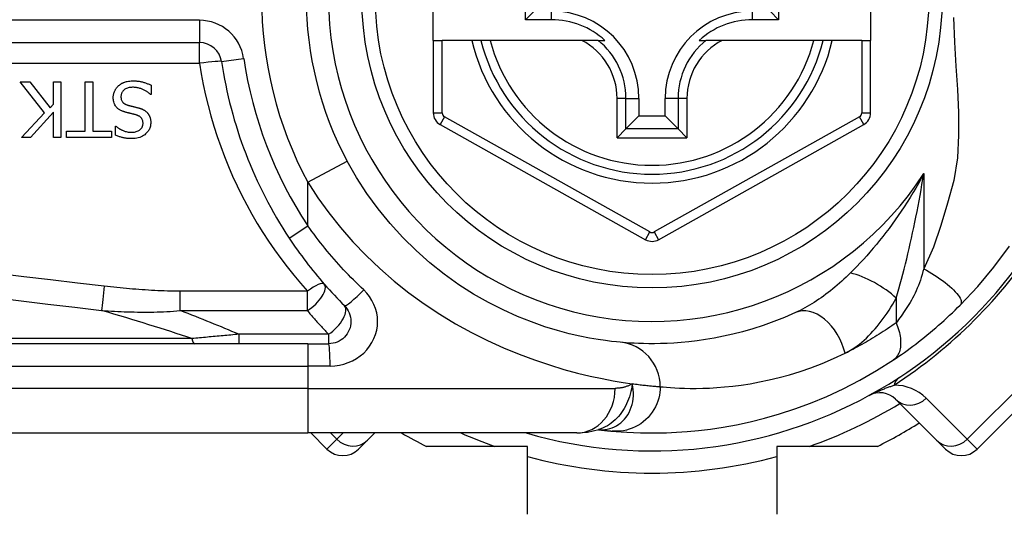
# Model space of a CAD drawing. Header units: inches. Extents: x 5 to 160, y 9 to 87.
# Tile 90 of 203: x 5.596 to 6.465, y 57.97 to 58.407. Entities that reach past the tile are written whole.
import ezdxf

# ---------------------------------------------------------------- set-up
doc = ezdxf.new("R2010")
doc.units = ezdxf.units.IN
doc.header["$MEASUREMENT"] = 0
doc.layers.add('Visible Edges(ANSI)', color=7, linetype='Continuous', lineweight=25)
doc.layers.add('Visible Tangent Edges(ANSI)', color=7, linetype='Continuous', lineweight=25)

msp = doc.modelspace()

# ---------------------------------------------------------------- linework, layer by layer
at = {"layer": 'Visible Edges(ANSI)'}
for p, q in [((5.96125, 58.38868), (5.96125, 58.46348)), ((6.34707, 58.46348), (6.34707, 58.38868)), ((6.04258, 58.40693), (6.04258, 58.44522)), ((6.26591, 58.44522), (6.26591, 58.40693)), ((6.04258, 58.40693), (6.05016, 58.41451)), ((6.26591, 58.40693), (6.25833, 58.41451)), ((6.06566, 58.40693), (6.04258, 58.40693)), ((6.26591, 58.40693), (6.24283, 58.40693)), ((5.96125, 58.38868), (5.96125, 58.32473)), ((5.96125, 58.38868), (5.96912, 58.38868)), ((5.9952, 58.38868), (5.96912, 58.38868)), ((6.0033, 58.38868), (5.9952, 58.38868)), ((6.01142, 58.38868), (6.0033, 58.38868)), ((6.0924, 58.38868), (6.01142, 58.38868)), ((6.10668, 58.38868), (6.0924, 58.38868)), ((6.10668, 58.38868), (6.11259, 58.38868)), ((6.1959, 58.38868), (6.20181, 58.38868)), ((6.21609, 58.38868), (6.20181, 58.38868)), ((6.29707, 58.38868), (6.21609, 58.38868)), ((6.30519, 58.38868), (6.29707, 58.38868)), ((6.31329, 58.38868), (6.30519, 58.38868)), ((6.3392, 58.38868), (6.31329, 58.38868)), ((6.3392, 58.38868), (6.34707, 58.38868)), ((6.34707, 58.32472), (6.34707, 58.38868)), ((5.10306, 58.38672), (5.75505, 58.38672)), ((5.61844, 58.3248), (5.59687, 58.35204)), ((5.59687, 58.35204), (5.60536, 58.35204)), ((5.60536, 58.35204), (5.62335, 58.32915)), ((5.62622, 58.35204), (5.63276, 58.35204)), ((5.62622, 58.33238), (5.62622, 58.35204)), ((5.63276, 58.35204), (5.63276, 58.30283)), ((5.65425, 58.30865), (5.65425, 58.35204)), ((5.65425, 58.35204), (5.66079, 58.35204)), ((5.66079, 58.35204), (5.66079, 58.30865)), ((5.7124, 58.34909), (5.7124, 58.34088)), ((5.7124, 58.34088), (5.71192, 58.34088)), ((6.14268, 58.33749), (6.14268, 58.32199)), ((6.16581, 58.32199), (6.16581, 58.33749)), ((5.62335, 58.32915), (5.62622, 58.33238)), ((5.59806, 58.30283), (5.61844, 58.3248)), ((5.62622, 58.32544), (5.60604, 58.30283)), ((5.62622, 58.30283), (5.62622, 58.32544)), ((6.13125, 58.31056), (6.14268, 58.32199)), ((6.14268, 58.32199), (6.16581, 58.32199)), ((6.17724, 58.31056), (6.16581, 58.32199)), ((5.68085, 58.30514), (5.68085, 58.31296)), ((5.68085, 58.31296), (5.68133, 58.31296)), ((5.96728, 58.31443), (6.14846, 58.21279)), ((6.13125, 58.31056), (6.12341, 58.30272)), ((6.16003, 58.21279), (6.34104, 58.31442)), ((6.18508, 58.30272), (6.17724, 58.31056)), ((5.60604, 58.30283), (5.59806, 58.30283)), ((5.63276, 58.30283), (5.62622, 58.30283)), ((5.63774, 58.30283), (5.63774, 58.30865)), ((5.63774, 58.30865), (5.65425, 58.30865)), ((5.6773, 58.30283), (5.63774, 58.30283)), ((5.66079, 58.30865), (5.6773, 58.30865)), ((5.6773, 58.30865), (5.6773, 58.30283)), ((6.44099, 58.02798), (6.55234, 58.13934)), ((5.85055, 58.12096), (5.20149, 58.12096)), ((5.85055, 58.12096), (5.86898, 58.12096)), ((6.36913, 58.072), (6.40533, 58.0358)), ((5.20149, 58.04222), (5.85055, 58.04222)), ((6.08781, 58.04222), (5.85055, 58.04222)), ((5.85327, 58.04222), (5.86751, 58.02798)), ((5.90316, 58.0358), (5.90958, 58.04222)), ((6.10694, 58.04514), (6.10699, 58.04514)), ((5.90316, 58.0358), (5.89534, 58.02798)), ((6.41315, 58.02798), (6.40533, 58.0358)), ((6.04425, 58.03041), (5.9552, 58.03041)), ((6.04425, 57.97045), (6.04425, 58.03041)), ((6.26425, 58.03041), (6.26425, 57.97045)), ((6.35329, 58.03041), (6.26425, 58.03041))]:
    msp.add_line(p, q, dxfattribs=at)
at = {"layer": 'Visible Edges(ANSI)', "flags": 128}
for points in [[(5.68341, 58.34845), (5.68371, 58.34872), (5.68401, 58.34898), (5.68432, 58.34923), (5.68463, 58.34948), (5.68495, 58.34971), (5.68528, 58.34994), (5.68561, 58.35016), (5.68594, 58.35037), (5.68628, 58.35057), (5.68662, 58.35077), (5.68697, 58.35096), (5.68733, 58.35114), (5.68769, 58.35131), (5.68805, 58.35148), (5.68842, 58.35163), (5.68879, 58.35178), (5.68924, 58.35194), (5.68981, 58.35213), (5.69051, 58.35232), (5.69135, 58.3525), (5.69233, 58.35266), (5.69347, 58.3528), (5.69477, 58.35289), (5.69625, 58.35292)], [(5.69625, 58.35292), (5.69694, 58.35291), (5.69764, 58.3529), (5.69834, 58.35287), (5.69905, 58.35284), (5.69976, 58.35279), (5.70047, 58.35272), (5.70118, 58.35264), (5.70189, 58.35255), (5.70259, 58.35244), (5.70329, 58.35231), (5.70397, 58.35216), (5.70465, 58.35199), (5.70532, 58.35181), (5.70598, 58.35161), (5.70664, 58.3514), (5.70729, 58.35118), (5.70794, 58.35095), (5.70859, 58.35071), (5.70924, 58.35047), (5.70988, 58.35021), (5.71052, 58.34995), (5.71115, 58.34967), (5.71178, 58.34939), (5.7124, 58.34909)], [(5.67894, 58.338), (5.67895, 58.3385), (5.67897, 58.33898), (5.67901, 58.33947), (5.67907, 58.33995), (5.67915, 58.34043), (5.67924, 58.3409), (5.67934, 58.34137), (5.67947, 58.34184), (5.6796, 58.34231), (5.67976, 58.34277), (5.67992, 58.34323), (5.68011, 58.34369), (5.6803, 58.34414), (5.68051, 58.34458), (5.68074, 58.34501), (5.68098, 58.34543), (5.68123, 58.34584), (5.6815, 58.34625), (5.68178, 58.34665), (5.68208, 58.34703), (5.68239, 58.3474), (5.68272, 58.34777), (5.68305, 58.34812), (5.68341, 58.34845)], [(5.69673, 58.34726), (5.69583, 58.34724), (5.69493, 58.34719), (5.69403, 58.3471), (5.69313, 58.34696), (5.69225, 58.34677), (5.69139, 58.34652), (5.69059, 58.34622), (5.68989, 58.34589), (5.68929, 58.34555), (5.68878, 58.34519), (5.68834, 58.34485), (5.68796, 58.3445), (5.68762, 58.34414), (5.68729, 58.34375), (5.687, 58.34335), (5.68673, 58.34293), (5.6865, 58.34248), (5.68629, 58.34201), (5.68612, 58.34154), (5.68599, 58.34105), (5.68588, 58.34056), (5.68581, 58.34005), (5.68577, 58.33955), (5.68576, 58.33904)], [(5.71192, 58.34088), (5.71145, 58.34131), (5.71097, 58.34172), (5.71048, 58.34213), (5.70998, 58.34252), (5.70947, 58.34289), (5.70895, 58.34325), (5.70843, 58.3436), (5.70789, 58.34393), (5.70735, 58.34425), (5.70679, 58.34455), (5.70623, 58.34484), (5.70566, 58.34512), (5.70508, 58.34538), (5.70448, 58.34563), (5.70386, 58.34587), (5.7032, 58.34611), (5.7025, 58.34634), (5.70176, 58.34655), (5.70099, 58.34675), (5.70019, 58.34692), (5.69936, 58.34706), (5.69851, 58.34717), (5.69763, 58.34723), (5.69673, 58.34726)], [(5.68871, 58.3256), (5.68818, 58.32577), (5.68766, 58.32595), (5.68714, 58.32615), (5.68663, 58.32636), (5.68612, 58.32658), (5.68562, 58.32682), (5.68512, 58.32708), (5.68464, 58.32735), (5.68417, 58.32765), (5.68372, 58.32796), (5.68328, 58.32829), (5.68282, 58.32866), (5.68234, 58.3291), (5.68184, 58.32962), (5.68134, 58.33023), (5.68085, 58.33092), (5.68038, 58.33171), (5.67998, 58.33255), (5.67965, 58.33341), (5.67938, 58.33431), (5.67918, 58.33522), (5.67904, 58.33614), (5.67896, 58.33707), (5.67894, 58.338)], [(5.68576, 58.33904), (5.68578, 58.33842), (5.68583, 58.33781), (5.68592, 58.3372), (5.68606, 58.3366), (5.68624, 58.33601), (5.68648, 58.33545), (5.68673, 58.33496), (5.687, 58.33454), (5.68728, 58.33418), (5.68754, 58.33388), (5.68779, 58.33363), (5.68805, 58.33339), (5.68833, 58.33317), (5.68861, 58.33296), (5.6889, 58.33277), (5.6892, 58.33259), (5.68951, 58.33242), (5.68983, 58.33226), (5.69015, 58.33211), (5.69048, 58.33197), (5.69081, 58.33184), (5.69115, 58.33172), (5.69148, 58.33161), (5.69182, 58.3315)], [(5.69182, 58.3315), (5.69219, 58.3314), (5.69254, 58.33131), (5.69287, 58.33122), (5.69318, 58.33113), (5.69348, 58.33105), (5.69377, 58.33098), (5.69405, 58.33091), (5.69433, 58.33084), (5.69461, 58.33077), (5.69489, 58.3307), (5.69518, 58.33063), (5.69547, 58.33056), (5.69578, 58.33049), (5.69609, 58.33041), (5.69643, 58.33033), (5.69679, 58.33024), (5.69717, 58.33015), (5.69757, 58.33005), (5.69801, 58.32995), (5.69847, 58.32983), (5.69897, 58.32971), (5.69951, 58.32957), (5.70009, 58.32943), (5.70071, 58.32927)], [(5.70071, 58.32927), (5.701, 58.32919), (5.70129, 58.32911), (5.70158, 58.32903), (5.70186, 58.32894), (5.70215, 58.32885), (5.70243, 58.32875), (5.70272, 58.32866), (5.703, 58.32856), (5.70328, 58.32845), (5.70356, 58.32834), (5.70384, 58.32823), (5.70412, 58.32812), (5.70439, 58.328), (5.70466, 58.32787), (5.70493, 58.32775), (5.7052, 58.32762), (5.70548, 58.32747), (5.70583, 58.32728), (5.70624, 58.32704), (5.7067, 58.32675), (5.7072, 58.32639), (5.70773, 58.32597), (5.70828, 58.32548), (5.70885, 58.32492)], [(5.6988, 58.32301), (5.69834, 58.32313), (5.69789, 58.32325), (5.69744, 58.32337), (5.69699, 58.32348), (5.69655, 58.32359), (5.6961, 58.3237), (5.69566, 58.32381), (5.69523, 58.32392), (5.6948, 58.32402), (5.69437, 58.32413), (5.69394, 58.32423), (5.69352, 58.32433), (5.6931, 58.32444), (5.69268, 58.32454), (5.69227, 58.32464), (5.69186, 58.32474), (5.69145, 58.32485), (5.69105, 58.32495), (5.69065, 58.32506), (5.69026, 58.32516), (5.68986, 58.32527), (5.68948, 58.32538), (5.68909, 58.32549), (5.68871, 58.3256)], [(5.70522, 58.31535), (5.70521, 58.31595), (5.70516, 58.31654), (5.70507, 58.31713), (5.70494, 58.31771), (5.70476, 58.31828), (5.70454, 58.31883), (5.70429, 58.31931), (5.70402, 58.31974), (5.70375, 58.3201), (5.70347, 58.32042), (5.70319, 58.3207), (5.70291, 58.32096), (5.70262, 58.32121), (5.70231, 58.32143), (5.70199, 58.32165), (5.70166, 58.32185), (5.70133, 58.32204), (5.70098, 58.32221), (5.70063, 58.32237), (5.70027, 58.32252), (5.69991, 58.32266), (5.69954, 58.32279), (5.69917, 58.3229), (5.6988, 58.32301)], [(5.70885, 58.32492), (5.70905, 58.3247), (5.70925, 58.32447), (5.70943, 58.32424), (5.70961, 58.32401), (5.70979, 58.32377), (5.70996, 58.32352), (5.71012, 58.32328), (5.71027, 58.32302), (5.71042, 58.32277), (5.71056, 58.32251), (5.7107, 58.32225), (5.71083, 58.32198), (5.71095, 58.32171), (5.71107, 58.32143), (5.71118, 58.32116), (5.71129, 58.32085), (5.71142, 58.32048), (5.71155, 58.32005), (5.71167, 58.31955), (5.71179, 58.31899), (5.71189, 58.31836), (5.71197, 58.31766), (5.71202, 58.31688), (5.71204, 58.31603)], [(5.68133, 58.31296), (5.68169, 58.31264), (5.68207, 58.31233), (5.68245, 58.31203), (5.68284, 58.31174), (5.68324, 58.31145), (5.68364, 58.31118), (5.68405, 58.31092), (5.68447, 58.31067), (5.6849, 58.31042), (5.68532, 58.31019), (5.68576, 58.30996), (5.68619, 58.30975), (5.68663, 58.30954), (5.68708, 58.30933), (5.68757, 58.30912), (5.68815, 58.30888), (5.68882, 58.30864), (5.68958, 58.3084), (5.69041, 58.30817), (5.69132, 58.30797), (5.69224, 58.30782), (5.69317, 58.3077), (5.69411, 58.30764), (5.69505, 58.30762)], [(5.69505, 58.30762), (5.6959, 58.30763), (5.69676, 58.3077), (5.69761, 58.3078), (5.69844, 58.30796), (5.69927, 58.30818), (5.70007, 58.30845), (5.70082, 58.30878), (5.70148, 58.30913), (5.70204, 58.30948), (5.70253, 58.30984), (5.70293, 58.31018), (5.70327, 58.3105), (5.70358, 58.31083), (5.70386, 58.31117), (5.70412, 58.31153), (5.70435, 58.31191), (5.70456, 58.3123), (5.70474, 58.31271), (5.70489, 58.31314), (5.70501, 58.31357), (5.70511, 58.31401), (5.70517, 58.31445), (5.70521, 58.3149), (5.70522, 58.31535)], [(5.71204, 58.31603), (5.71202, 58.31523), (5.71195, 58.31443), (5.71184, 58.31364), (5.71168, 58.31287), (5.71148, 58.3121), (5.71122, 58.31134), (5.71091, 58.3106), (5.71055, 58.30988), (5.71015, 58.30919), (5.7097, 58.30853), (5.70922, 58.3079), (5.7087, 58.30729), (5.70813, 58.3067), (5.70747, 58.30608), (5.70668, 58.30543), (5.70578, 58.30478), (5.70474, 58.30415), (5.70356, 58.30355), (5.70228, 58.30304), (5.70097, 58.30263), (5.69962, 58.30232), (5.69825, 58.30211), (5.69687, 58.30199), (5.69549, 58.30195)], [(5.69549, 58.30195), (5.69492, 58.30196), (5.69435, 58.30197), (5.69379, 58.30199), (5.69322, 58.30202), (5.69265, 58.30205), (5.69209, 58.3021), (5.69152, 58.30215), (5.69096, 58.30221), (5.69039, 58.30228), (5.68983, 58.30237), (5.68927, 58.30246), (5.68871, 58.30256), (5.68816, 58.30267), (5.6876, 58.30279), (5.68703, 58.30292), (5.68642, 58.30307), (5.6858, 58.30325), (5.68514, 58.30344), (5.68447, 58.30366), (5.68377, 58.3039), (5.68306, 58.30417), (5.68234, 58.30446), (5.6816, 58.30479), (5.68085, 58.30514)], [(6.12622, 58.12225), (6.12299, 58.12256), (6.11862, 58.12304), (6.11315, 58.12374), (6.10661, 58.1247), (6.09905, 58.12598), (6.09053, 58.12768), (6.08108, 58.12986), (6.07077, 58.1326), (6.05964, 58.13603), (6.04785, 58.14019), (6.03553, 58.14512), (6.02281, 58.15085), (6.00984, 58.1574), (5.99676, 58.1648), (5.98369, 58.17309), (5.9708, 58.18228), (5.95822, 58.19233), (5.94603, 58.2032), (5.93432, 58.21481), (5.92314, 58.22711), (5.91258, 58.24004), (5.90269, 58.25355), (5.89356, 58.26757), (5.88526, 58.28205)], [(5.83414, 58.21423), (5.83592, 58.21156), (5.83773, 58.2089), (5.83957, 58.20625), (5.84142, 58.20362), (5.8433, 58.201), (5.8452, 58.1984), (5.84712, 58.19581), (5.84907, 58.19324), (5.85103, 58.19069), (5.85302, 58.18815), (5.85503, 58.18563), (5.85706, 58.18313), (5.8591, 58.18064), (5.86117, 58.17817), (5.86326, 58.17573), (5.86537, 58.1733), (5.8675, 58.17088), (5.86965, 58.16849), (5.87181, 58.16612), (5.87399, 58.16377), (5.87619, 58.16144), (5.87841, 58.15913), (5.88065, 58.15684), (5.8829, 58.15457)], [(6.42614, 58.15511), (6.44161, 58.17156), (6.45582, 58.18853), (6.46951, 58.20709)], [(5.8829, 58.15457), (5.88418, 58.15314), (5.88532, 58.1516), (5.88631, 58.14994), (5.88713, 58.14819), (5.88779, 58.14638), (5.88826, 58.1445), (5.88856, 58.14259), (5.88867, 58.14066), (5.88857, 58.13873), (5.88828, 58.13682), (5.88781, 58.13494), (5.88715, 58.13311), (5.88632, 58.13136), (5.88533, 58.1297), (5.88418, 58.12815), (5.88289, 58.12672), (5.88147, 58.12543), (5.87992, 58.12428), (5.87827, 58.12329), (5.87653, 58.12246), (5.87471, 58.12181), (5.87283, 58.12134), (5.87091, 58.12105), (5.86898, 58.12096)], [(6.36718, 58.1067), (6.36955, 58.10828), (6.37195, 58.10992), (6.37438, 58.11161), (6.37684, 58.11335), (6.37932, 58.11513), (6.38182, 58.11695), (6.38434, 58.11882), (6.38686, 58.12073), (6.3894, 58.12268), (6.39195, 58.12467), (6.3945, 58.1267), (6.39705, 58.12877), (6.39958, 58.13085), (6.4021, 58.13297), (6.4046, 58.1351), (6.40709, 58.13726), (6.40955, 58.13943), (6.41199, 58.14162), (6.41441, 58.14384), (6.41681, 58.14606), (6.41918, 58.14831), (6.42153, 58.15056), (6.42385, 58.15283), (6.42614, 58.15511)], [(6.28071, 58.1484), (6.27106, 58.14421), (6.26155, 58.14045), (6.25222, 58.13712), (6.24309, 58.13418), (6.23419, 58.13162), (6.22555, 58.12941), (6.21719, 58.12752), (6.20913, 58.12594), (6.20139, 58.12462), (6.19396, 58.12355), (6.18685, 58.1227), (6.18007, 58.12204), (6.17362, 58.12157), (6.16752, 58.12124), (6.16176, 58.12105), (6.15636, 58.12097), (6.15131, 58.12097), (6.14663, 58.12104), (6.1423, 58.12118), (6.13834, 58.12136), (6.13475, 58.12157), (6.13153, 58.1218), (6.12869, 58.12203), (6.12622, 58.12225)], [(6.11899, 58.04384), (6.12271, 58.04352), (6.12709, 58.04318), (6.13212, 58.04286), (6.1378, 58.04257), (6.14413, 58.04235), (6.15109, 58.04223), (6.15869, 58.04224), (6.1669, 58.04243), (6.17573, 58.04282), (6.18517, 58.04347), (6.19519, 58.04441), (6.20579, 58.0457), (6.21695, 58.04737), (6.22864, 58.0495), (6.24085, 58.05212), (6.25355, 58.05529), (6.2667, 58.05906), (6.28025, 58.06349), (6.29418, 58.06863), (6.30843, 58.07455), (6.32292, 58.08126), (6.3376, 58.08884), (6.35237, 58.0973), (6.36718, 58.1067)], [(6.08781, 58.04222), (6.09736, 58.04292), (6.10724, 58.04524)], [(6.10699, 58.04514), (6.10765, 58.04506), (6.10829, 58.04498), (6.10892, 58.0449), (6.10954, 58.04483), (6.11014, 58.04476), (6.11073, 58.04469), (6.11131, 58.04463), (6.11187, 58.04457), (6.11242, 58.0445), (6.11295, 58.04445), (6.11347, 58.04439), (6.11398, 58.04434), (6.11448, 58.04428), (6.11496, 58.04424), (6.11542, 58.04419), (6.11587, 58.04414), (6.11631, 58.0441), (6.11674, 58.04406), (6.11715, 58.04402), (6.11754, 58.04398), (6.11793, 58.04394), (6.1183, 58.04391), (6.11865, 58.04387), (6.11899, 58.04384)]]:
    msp.add_lwpolyline(points, dxfattribs=at)
at = {"layer": 'Visible Edges(ANSI)'}
msp.add_circle((6.15425, 58.42608), 0.25591, dxfattribs=at)
for centre, radius, start, end in [((6.15425, 58.42608), 0.625, 244.87043, 115.12957), ((6.15425, 58.42608), 0.30512, 151.83282, 208.16718), ((6.06566, 58.33749), 0.07702, 0, 90), ((6.24283, 58.33749), 0.07702, 90, 180), ((6.06566, 58.33749), 0.06944, 47.48259, 90), ((6.24283, 58.33749), 0.06944, 90, 132.51741), ((6.15425, 58.42608), 0.15551, 193.91643, 346.08357), ((5.75505, 58.36703), 0.01969, 8.41327, 90), ((6.15425, 58.42608), 0.38386, 188.41327, 213.49631), ((5.97306, 58.32473), 0.01181, 180, 240.70877), ((6.33526, 58.32472), 0.01181, 299.31319, 0), ((6.15425, 58.42608), 0.39961, 253.8612, 343.64823), ((6.15424, 58.22309), 0.01181, 240.70877, 299.31319), ((6.35521, 58.05808), 0.01969, 45, 118.6389), ((6.15425, 58.42608), 0.44291, 296.70485, 302.16041), ((6.15425, 58.42608), 0.44291, 240.07357, 243.29515), ((5.88143, 58.0419), 0.01969, 225, 315), ((6.42707, 58.0419), 0.01969, 225, 315)]:
    msp.add_arc(centre, radius, start, end, dxfattribs=at)
at = {"layer": 'Visible Tangent Edges(ANSI)'}
for p, q in [((6.06566, 58.40693), (6.06566, 58.41451)), ((6.24283, 58.40693), (6.24283, 58.41451)), ((5.75505, 58.4064), (5.10306, 58.4064)), ((5.75505, 58.4064), (5.75505, 58.38672)), ((5.96912, 58.32473), (5.96912, 58.38868)), ((6.3392, 58.38868), (6.3392, 58.32472)), ((5.75505, 58.36842), (5.75505, 58.38672)), ((5.77452, 58.36991), (5.79399, 58.37279)), ((5.10306, 58.36842), (5.75505, 58.36842)), ((6.12341, 58.30272), (6.12341, 58.33749)), ((6.13125, 58.33749), (6.12341, 58.33749)), ((6.13125, 58.31056), (6.13125, 58.33749)), ((6.13125, 58.33749), (6.14268, 58.33749)), ((6.17724, 58.33749), (6.16581, 58.33749)), ((6.18508, 58.33749), (6.17724, 58.33749)), ((6.17724, 58.33749), (6.17724, 58.31056)), ((6.18508, 58.33749), (6.18508, 58.30272)), ((5.96125, 58.32473), (5.96912, 58.32473)), ((5.97113, 58.32129), (5.96728, 58.31443)), ((6.15232, 58.21965), (5.97113, 58.32129)), ((6.33719, 58.32129), (6.15617, 58.21965)), ((6.34104, 58.31442), (6.33719, 58.32129)), ((6.3392, 58.32472), (6.34707, 58.32472)), ((6.17724, 58.31056), (6.13125, 58.31056)), ((6.12341, 58.30272), (6.18508, 58.30272)), ((5.85055, 58.26346), (5.88526, 58.28205)), ((6.39395, 58.27112), (6.39395, 58.18718)), ((5.85055, 58.2251), (5.85055, 58.26346)), ((5.83414, 58.21423), (5.85055, 58.2251)), ((6.14846, 58.21279), (6.15232, 58.21965)), ((6.15617, 58.21965), (6.16003, 58.21279)), ((5.85021, 58.16729), (5.73801, 58.16729)), ((5.73801, 58.15019), (5.73801, 58.16729)), ((5.85021, 58.15019), (5.85021, 58.16729)), ((6.36965, 58.16112), (6.36965, 58.13945)), ((5.73801, 58.15019), (5.85021, 58.15019)), ((6.54366, 58.14802), (6.4323, 58.03666)), ((5.78963, 58.1293), (5.78963, 58.12096)), ((5.86898, 58.1293), (5.78963, 58.1293)), ((5.86898, 58.1293), (5.86898, 58.12096)), ((5.7483, 58.12555), (5.19917, 58.12555)), ((5.85055, 58.12096), (5.85055, 58.10127)), ((5.20149, 58.10127), (5.85055, 58.10127)), ((5.87021, 58.10127), (5.85055, 58.10127)), ((5.85055, 58.10127), (5.85055, 58.08159)), ((5.85055, 58.08159), (5.20149, 58.08159)), ((5.85055, 58.08159), (6.12171, 58.08159)), ((5.85055, 58.08159), (5.85055, 58.04222)), ((6.4323, 58.03666), (6.3961, 58.07287)), ((5.87619, 58.03666), (5.87063, 58.04222)), ((5.88174, 58.04222), (5.87619, 58.03666)), ((5.86751, 58.02798), (5.87619, 58.03666)), ((6.4323, 58.03666), (6.44099, 58.02798))]:
    msp.add_line(p, q, dxfattribs=at)
at = {"layer": 'Visible Tangent Edges(ANSI)', "flags": 128}
for points in [[(6.42027, 58.40887), (6.42116, 58.38718), (6.42236, 58.36596), (6.42359, 58.34529), (6.42453, 58.32503), (6.42474, 58.30505), (6.42366, 58.28514), (6.42056, 58.26502), (6.41497, 58.24498), (6.40903, 58.22535), (6.40259, 58.20611), (6.39395, 58.18718)], [(5.75505, 58.36842), (5.75659, 58.35903), (5.75836, 58.34969), (5.76036, 58.3404), (5.76259, 58.33117), (5.76504, 58.32201), (5.76771, 58.31292), (5.7706, 58.30391), (5.77371, 58.29498), (5.77703, 58.28614), (5.78055, 58.2774), (5.78429, 58.26875), (5.78823, 58.26021), (5.79237, 58.25178), (5.79671, 58.24347), (5.80124, 58.23527), (5.80596, 58.22719), (5.81087, 58.21923), (5.81597, 58.2114), (5.82124, 58.2037), (5.82669, 58.19614), (5.83232, 58.18871), (5.83812, 58.18142), (5.84408, 58.17428), (5.85021, 58.16729)], [(6.39395, 58.27112), (6.39164, 58.26678), (6.38927, 58.2625), (6.38686, 58.25827), (6.38441, 58.2541), (6.38191, 58.24998), (6.37937, 58.24592), (6.37679, 58.24192), (6.37417, 58.23797), (6.37152, 58.23409), (6.36884, 58.23027), (6.36613, 58.22651), (6.3634, 58.22281), (6.36064, 58.21917), (6.35785, 58.2156), (6.35505, 58.21208), (6.35221, 58.20863), (6.34936, 58.20523), (6.3465, 58.2019), (6.34362, 58.19864), (6.34074, 58.19544), (6.33786, 58.19232), (6.33498, 58.18927), (6.33211, 58.1863), (6.32926, 58.18342)], [(6.36965, 58.16112), (6.37084, 58.16525), (6.37203, 58.16946), (6.3732, 58.17373), (6.37437, 58.17807), (6.37552, 58.18245), (6.37666, 58.18688), (6.37779, 58.19135), (6.3789, 58.19586), (6.37999, 58.20039), (6.38106, 58.20495), (6.38211, 58.20953), (6.38314, 58.21413), (6.38415, 58.21876), (6.38514, 58.22342), (6.38612, 58.22811), (6.38707, 58.23281), (6.38801, 58.23754), (6.38892, 58.24229), (6.38982, 58.24706), (6.39069, 58.25184), (6.39154, 58.25664), (6.39237, 58.26145), (6.39317, 58.26628), (6.39395, 58.27112)], [(5.85055, 58.26346), (5.85944, 58.24976), (5.86907, 58.23641), (5.87942, 58.22345), (5.8904, 58.21093), (5.90199, 58.19887), (5.91411, 58.18732), (5.92671, 58.17631), (5.93975, 58.16589), (5.95317, 58.15609), (5.96691, 58.14695), (5.98089, 58.13851), (5.995, 58.13078), (6.00912, 58.12375), (6.02316, 58.1174), (6.037, 58.11171), (6.05055, 58.10665), (6.06369, 58.10222), (6.07633, 58.09838), (6.08835, 58.09513), (6.09966, 58.09242), (6.1102, 58.09019), (6.11992, 58.08836), (6.12879, 58.08689), (6.13678, 58.08573)], [(5.8999, 58.16849), (5.89762, 58.17064), (5.89536, 58.17282), (5.89311, 58.17501), (5.89089, 58.17722), (5.88868, 58.17945), (5.88649, 58.1817), (5.88431, 58.18397), (5.88216, 58.18626), (5.88003, 58.18856), (5.87791, 58.19089), (5.87582, 58.19323), (5.87375, 58.19559), (5.87169, 58.19796), (5.86966, 58.20035), (5.86765, 58.20276), (5.86566, 58.20518), (5.86369, 58.20762), (5.86175, 58.21008), (5.85982, 58.21254), (5.85792, 58.21503), (5.85605, 58.21752), (5.85419, 58.22004), (5.85236, 58.22256), (5.85055, 58.2251)], [(5.67103, 58.17179), (5.64735, 58.17456), (5.62369, 58.17733), (5.60002, 58.18011), (5.57635, 58.1829)], [(6.32926, 58.18342), (6.32735, 58.18154), (6.32543, 58.1797), (6.3235, 58.17788), (6.32154, 58.17609), (6.31957, 58.17434), (6.31759, 58.17262), (6.3156, 58.17094), (6.3136, 58.16929), (6.31158, 58.16768), (6.30956, 58.16611), (6.30754, 58.16457), (6.3055, 58.16308), (6.30346, 58.16162), (6.30141, 58.1602), (6.29934, 58.15882), (6.29728, 58.15748), (6.2952, 58.15618), (6.29312, 58.15493), (6.29105, 58.15372), (6.28897, 58.15255), (6.28689, 58.15144), (6.28483, 58.15037), (6.28276, 58.14936), (6.28071, 58.1484)], [(6.39395, 58.18718), (6.39327, 58.18461), (6.39254, 58.18206), (6.39177, 58.17955), (6.39096, 58.17707), (6.3901, 58.17465), (6.38921, 58.17227), (6.38827, 58.16994), (6.38729, 58.16768), (6.38628, 58.16548), (6.38523, 58.16334), (6.38415, 58.16129), (6.38304, 58.15931), (6.38191, 58.15741), (6.38076, 58.15559), (6.37962, 58.1538), (6.37848, 58.15205), (6.37734, 58.15034), (6.37622, 58.14866), (6.37509, 58.14702), (6.37398, 58.14542), (6.37288, 58.14386), (6.37178, 58.14235), (6.37071, 58.14088), (6.36965, 58.13945)], [(6.39395, 58.18718), (6.39632, 58.18586), (6.39871, 58.18446), (6.40111, 58.183), (6.40352, 58.18148), (6.4059, 58.17991), (6.40824, 58.1783), (6.41051, 58.17666), (6.41271, 58.175), (6.41481, 58.17333), (6.41678, 58.17167), (6.41861, 58.17002), (6.42029, 58.16841), (6.4218, 58.16685), (6.42313, 58.16534), (6.42427, 58.1639), (6.42522, 58.16253), (6.42597, 58.16126), (6.42653, 58.16008), (6.42689, 58.15899), (6.42707, 58.15801), (6.42707, 58.15713), (6.42691, 58.15636), (6.42659, 58.15568), (6.42614, 58.15511)], [(5.73801, 58.16729), (5.73521, 58.1673), (5.73241, 58.16733), (5.72961, 58.16738), (5.72681, 58.16745), (5.72401, 58.16754), (5.72121, 58.16764), (5.71842, 58.16776), (5.71562, 58.1679), (5.71282, 58.16805), (5.71003, 58.16822), (5.70724, 58.1684), (5.70444, 58.1686), (5.70165, 58.1688), (5.69886, 58.16902), (5.69607, 58.16925), (5.69329, 58.16949), (5.6905, 58.16975), (5.68771, 58.17001), (5.68493, 58.17028), (5.68215, 58.17057), (5.67936, 58.17086), (5.67658, 58.17116), (5.6738, 58.17147), (5.67103, 58.17179)], [(5.57403, 58.16168), (5.59769, 58.15882), (5.62136, 58.15596), (5.64503, 58.15311), (5.6687, 58.15027)], [(5.87021, 58.10127), (5.87433, 58.10147), (5.87842, 58.10203), (5.88242, 58.10298), (5.8863, 58.10428), (5.89002, 58.10594), (5.89355, 58.10792), (5.89685, 58.11021), (5.89989, 58.11279), (5.90264, 58.11565), (5.90508, 58.11876), (5.90719, 58.12208), (5.90896, 58.12558), (5.91037, 58.12923), (5.91139, 58.13299), (5.912, 58.13681), (5.9122, 58.14068), (5.91198, 58.14454), (5.91135, 58.14836), (5.91032, 58.15211), (5.90893, 58.15574), (5.90717, 58.15924), (5.90507, 58.16255), (5.90264, 58.16564), (5.8999, 58.16849)], [(6.32449, 58.11257), (6.32665, 58.11368), (6.32879, 58.11489), (6.33092, 58.11621), (6.33304, 58.11762), (6.33514, 58.11913), (6.33721, 58.12072), (6.33927, 58.12241), (6.3413, 58.12417), (6.34331, 58.12601), (6.34528, 58.12792), (6.34723, 58.1299), (6.34915, 58.13194), (6.35103, 58.13406), (6.35289, 58.13624), (6.35472, 58.13848), (6.35651, 58.14078), (6.35828, 58.14314), (6.36001, 58.14556), (6.36171, 58.14803), (6.36338, 58.15056), (6.365, 58.15313), (6.36659, 58.15575), (6.36814, 58.15841), (6.36965, 58.16112)], [(5.6687, 58.15027), (5.67155, 58.15008), (5.6744, 58.14991), (5.67726, 58.14974), (5.68011, 58.14959), (5.68298, 58.14945), (5.68584, 58.14933), (5.68871, 58.14922), (5.69158, 58.14912), (5.69445, 58.14904), (5.69733, 58.14898), (5.70021, 58.14893), (5.7031, 58.14891), (5.70598, 58.14889), (5.70888, 58.1489), (5.71177, 58.14893), (5.71467, 58.14897), (5.71758, 58.14904), (5.72048, 58.14913), (5.72339, 58.14924), (5.72631, 58.14938), (5.72923, 58.14954), (5.73215, 58.14973), (5.73508, 58.14994), (5.73801, 58.15019)], [(5.85021, 58.15019), (5.85097, 58.14928), (5.85173, 58.14839), (5.85249, 58.14749), (5.85326, 58.1466), (5.85403, 58.1457), (5.8548, 58.14482), (5.85557, 58.14393), (5.85634, 58.14305), (5.85712, 58.14217), (5.85789, 58.14129), (5.85867, 58.14042), (5.85945, 58.13955), (5.86024, 58.13868), (5.86102, 58.13781), (5.86181, 58.13695), (5.8626, 58.13609), (5.86339, 58.13523), (5.86418, 58.13437), (5.86498, 58.13352), (5.86578, 58.13267), (5.86657, 58.13183), (5.86737, 58.13098), (5.86818, 58.13014), (5.86898, 58.1293)], [(6.36965, 58.13945), (6.36775, 58.13811), (6.36584, 58.13678), (6.36394, 58.13547), (6.36204, 58.13419), (6.36016, 58.13294), (6.35827, 58.1317), (6.35639, 58.13048), (6.3545, 58.12928), (6.35261, 58.1281), (6.35072, 58.12694), (6.34883, 58.12579), (6.34694, 58.12467), (6.34505, 58.12356), (6.34317, 58.12247), (6.34128, 58.12139), (6.3394, 58.12034), (6.33752, 58.11931), (6.33565, 58.11829), (6.33378, 58.11729), (6.33191, 58.11631), (6.33005, 58.11535), (6.3282, 58.11441), (6.32634, 58.11348), (6.32449, 58.11257)], [(6.36965, 58.13945), (6.37031, 58.13777), (6.37093, 58.13608), (6.37149, 58.13437), (6.37199, 58.13265), (6.37243, 58.13093), (6.3728, 58.12921), (6.3731, 58.12751), (6.37334, 58.12583), (6.37349, 58.12418), (6.37357, 58.12256), (6.37358, 58.12099), (6.3735, 58.11946), (6.37335, 58.11799), (6.37312, 58.11658), (6.37282, 58.11523), (6.37244, 58.11396), (6.37199, 58.11276), (6.37148, 58.11165), (6.3709, 58.11061), (6.37026, 58.10966), (6.36956, 58.10879), (6.36881, 58.108), (6.36802, 58.10731), (6.36718, 58.1067)], [(5.78963, 58.1293), (5.7879, 58.12914), (5.78617, 58.12898), (5.78443, 58.12882), (5.7827, 58.12866), (5.78097, 58.1285), (5.77924, 58.12834), (5.77751, 58.12818), (5.77578, 58.12802), (5.77405, 58.12786), (5.77232, 58.1277), (5.77059, 58.12754), (5.76887, 58.12739), (5.76715, 58.12723), (5.76542, 58.12708), (5.7637, 58.12692), (5.76198, 58.12677), (5.76027, 58.12661), (5.75855, 58.12646), (5.75684, 58.12631), (5.75512, 58.12615), (5.75342, 58.126), (5.75171, 58.12585), (5.75001, 58.1257), (5.7483, 58.12555)], [(6.16147, 58.08305), (6.16407, 58.0828), (6.16708, 58.08254), (6.17047, 58.08228), (6.17426, 58.08204), (6.17844, 58.08184), (6.183, 58.08168), (6.18795, 58.0816), (6.19327, 58.0816), (6.19897, 58.08169), (6.20505, 58.08191), (6.21149, 58.08228), (6.21829, 58.08281), (6.22545, 58.08355), (6.23295, 58.08451), (6.24079, 58.08572), (6.24896, 58.08721), (6.25746, 58.089), (6.26628, 58.09113), (6.2754, 58.09362), (6.28479, 58.09652), (6.29442, 58.09983), (6.30427, 58.1036), (6.31431, 58.10784), (6.32449, 58.11257)], [(6.13678, 58.08573), (6.13642, 58.08334), (6.136, 58.081), (6.1355, 58.07869), (6.13492, 58.07643), (6.13427, 58.07422), (6.13353, 58.07206), (6.13272, 58.06995), (6.13182, 58.06789), (6.13083, 58.06589), (6.12976, 58.06394), (6.1286, 58.06205), (6.12736, 58.06023), (6.12603, 58.05849), (6.12463, 58.05682), (6.12316, 58.05524), (6.12162, 58.05374), (6.12001, 58.05233), (6.11834, 58.05101), (6.11661, 58.04979), (6.11482, 58.04867), (6.11298, 58.04765), (6.1111, 58.04674), (6.10919, 58.04593), (6.10724, 58.04524)], [(6.10827, 58.04504), (6.11045, 58.04501), (6.11263, 58.04517), (6.1148, 58.04551), (6.11693, 58.04603), (6.11902, 58.04673), (6.12104, 58.0476), (6.123, 58.04865), (6.12489, 58.04987), (6.12669, 58.05126), (6.12839, 58.0528), (6.12998, 58.05448), (6.13145, 58.05631), (6.13279, 58.05827), (6.13399, 58.06036), (6.13505, 58.06256), (6.13595, 58.06487), (6.13669, 58.06727), (6.13726, 58.06975), (6.13765, 58.0723), (6.13787, 58.07491), (6.13789, 58.07757), (6.13772, 58.08027), (6.13735, 58.08299), (6.13678, 58.08573)], [(6.13678, 58.08573), (6.13623, 58.08538), (6.13567, 58.08506), (6.1351, 58.08474), (6.13453, 58.08444), (6.13395, 58.08416), (6.13336, 58.08389), (6.13276, 58.08364), (6.13216, 58.0834), (6.13155, 58.08318), (6.13094, 58.08297), (6.13032, 58.08277), (6.12969, 58.0826), (6.12905, 58.08243), (6.12841, 58.08228), (6.12777, 58.08215), (6.12711, 58.08203), (6.12646, 58.08193), (6.12579, 58.08184), (6.12512, 58.08176), (6.12445, 58.0817), (6.12377, 58.08165), (6.12309, 58.08162), (6.1224, 58.0816), (6.12171, 58.08159)], [(6.13678, 58.08573), (6.13824, 58.08553), (6.13966, 58.08534), (6.14105, 58.08517), (6.1424, 58.085), (6.14372, 58.08483), (6.145, 58.08468), (6.14624, 58.08454), (6.14745, 58.0844), (6.14861, 58.08427), (6.14974, 58.08415), (6.15083, 58.08403), (6.15188, 58.08392), (6.1529, 58.08382), (6.15387, 58.08372), (6.15481, 58.08363), (6.1557, 58.08355), (6.15656, 58.08347), (6.15738, 58.08339), (6.15816, 58.08332), (6.1589, 58.08326), (6.15961, 58.0832), (6.16027, 58.08314), (6.16089, 58.08309), (6.16147, 58.08305)], [(6.34577, 58.07536), (6.34752, 58.07627), (6.34877, 58.07687), (6.3499, 58.0774), (6.35096, 58.07787), (6.35197, 58.07832), (6.35295, 58.07875), (6.35391, 58.07916), (6.35483, 58.07955), (6.35574, 58.07992), (6.35663, 58.08028), (6.35751, 58.08063), (6.35837, 58.08097), (6.35921, 58.0813), (6.36005, 58.08162), (6.36087, 58.08193), (6.36168, 58.08224), (6.36248, 58.08253), (6.36327, 58.08282), (6.36405, 58.0831), (6.36483, 58.08338), (6.36559, 58.08364), (6.36634, 58.0839), (6.36708, 58.08416), (6.36781, 58.0844)], [(6.16147, 58.08305), (6.16139, 58.08059), (6.16115, 58.07808), (6.16074, 58.07554), (6.16015, 58.07297), (6.15938, 58.0704), (6.15842, 58.06784), (6.15726, 58.06531), (6.15592, 58.06284), (6.15438, 58.06046), (6.15267, 58.05817), (6.15079, 58.056), (6.14874, 58.05397), (6.14656, 58.0521), (6.14426, 58.05041), (6.14185, 58.04889), (6.13936, 58.04757), (6.13681, 58.04644), (6.13422, 58.04551), (6.13162, 58.04477), (6.12902, 58.04423), (6.12644, 58.04388), (6.1239, 58.0437), (6.12141, 58.0437), (6.11899, 58.04384)], [(6.10699, 58.04514), (6.10702, 58.04513), (6.10706, 58.04513), (6.1071, 58.04513), (6.10714, 58.04512), (6.10718, 58.04512), (6.10722, 58.04511), (6.10726, 58.04511), (6.10731, 58.04511), (6.10735, 58.0451), (6.1074, 58.0451), (6.10745, 58.04509), (6.1075, 58.04509), (6.10756, 58.04509), (6.10761, 58.04508), (6.10767, 58.04508), (6.10773, 58.04507), (6.10779, 58.04507), (6.10785, 58.04507), (6.10792, 58.04506), (6.10798, 58.04506), (6.10805, 58.04505), (6.10812, 58.04505), (6.10819, 58.04505), (6.10827, 58.04504)]]:
    msp.add_lwpolyline(points, dxfattribs=at)
at = {"layer": 'Visible Tangent Edges(ANSI)'}
msp.add_circle((6.15425, 58.42608), 0.24409, dxfattribs=at)
for centre, radius, start, end in [((6.15425, 58.42608), 0.28543, 32.8812, 327.1188), ((6.15425, 58.42608), 0.34449, 151.83282, 208.16718), ((5.75505, 58.36703), 0.03937, 8.41327, 90), ((6.15425, 58.42608), 0.16339, 193.23324, 346.76676), ((6.15425, 58.42608), 0.14764, 194.67485, 345.32515), ((6.06566, 58.33749), 0.05775, 0, 62.41478), ((6.06566, 58.33749), 0.06559, 0, 51.29033), ((6.24283, 58.33749), 0.06559, 128.70967, 180), ((6.24283, 58.33749), 0.05775, 117.58522, 180), ((6.15425, 58.42608), 0.36417, 188.41327, 213.49631), ((5.97306, 58.32473), 0.00394, 180, 240.70877), ((6.33526, 58.32472), 0.00394, 299.31319, 0), ((6.15424, 58.22309), 0.00394, 240.70877, 299.31319), ((6.12814, 58.45218), 0.43898, 303.09006, 326.90994), ((6.36826, 58.04503), 0.03937, 45, 90.65869), ((6.15425, 58.42608), 0.41929, 289.32408, 301.4236), ((6.15425, 58.42608), 0.41929, 246.27583, 250.67592), ((6.15425, 58.42608), 0.41929, 254.7906, 285.2094)]:
    msp.add_arc(centre, radius, start, end, dxfattribs=at)
for centre, major_axis, ratio, start_param, end_param in [((5.75505, 58.36703), (0.01947, 0.00288), 0.069894, 0, 1.560459), ((6.34534, 58.16112), (0.034, -0.01985), 0.367954, 1.008544, 2.26339), ((5.67103, 58.16536), (0.00234, 0.01955), 0.041071, 1.240547, 2.457785), ((5.85021, 58.16073), (0.01483, 0.01294), 0.257129, 0, 1.350045), ((5.85021, 58.16073), (0.01483, 0.01294), 0.431187, 4.352465, 6.283185), ((5.89681, 58.16849), (-0.01392, -0.01392), 0.111497, 0, 1.681769), ((5.86898, 58.14064), (0.01392, 0.01392), 0.446023, 4.292626, 6.283185), ((2.2387, 58.36572), (3.67256, -0.33874), 0.074886, 0.305987, 0.372439), ((2.24799, 58.42608), (3.67247, -0.40075), 0.088107, 0.277502, 0.326292), ((6.29703, 58.11257), (-0.01632, 0.03583), 0.663135, 4.419079, 6.283185), ((5.75063, 58.14064), (0, -0.01969), 0.183721, 5.58589, 6.283185), ((5.86898, 58.10127), (0, 0.01969), 0.062411, 4.712389, 6.283185), ((6.12261, 58.08305), (0.00362, 0.0392), 0.987056, 4.803178, 6.283185), ((6.39391, 58.0583), (-0.02149, 0.03298), 0.48633, 0, 0.409204), ((6.08781, 58.08159), (0, -0.03937), 0.860915, 0, 1.570796), ((6.38305, 58.08592), (-0.01392, -0.01392), 0.937622, 0, 1.570796), ((6.09423, 57.84873), (0.01245, 0.19646), 0.394768, 6.26267, 6.279105), ((5.88924, 58.04972), (0.01392, -0.01392), 0.937622, 4.712389, 6.283185), ((6.41925, 58.04972), (-0.01392, -0.01392), 0.937622, 0, 1.570796)]:
    msp.add_ellipse(centre, major_axis=major_axis, ratio=ratio, start_param=start_param, end_param=end_param, dxfattribs=at)

doc.saveas('drawing.dxf')
